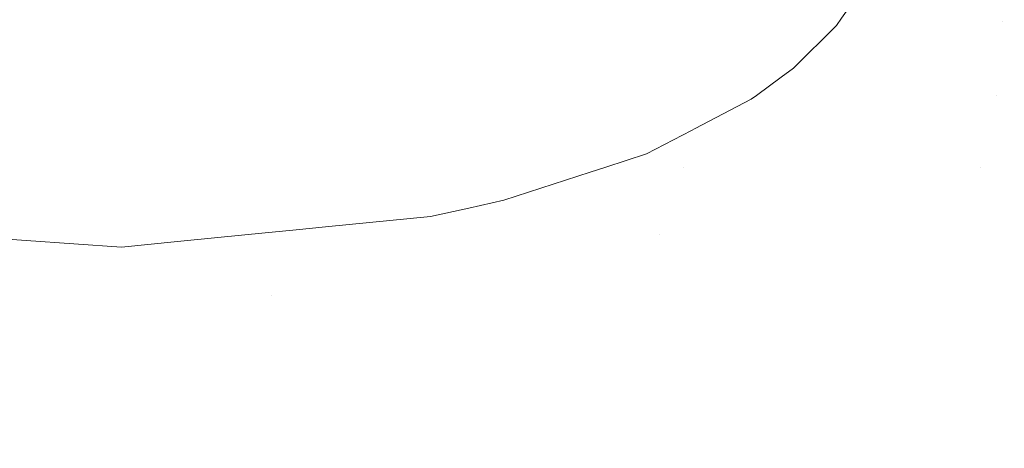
# Model space of a CAD drawing. Header units: millimetres. Extents: x 29 to 1537, y 403 to 427.
# Tile 18 of 179: x 72.48 to 81.71, y 403.32 to 407.33. Entities that reach past the tile are written whole.
import ezdxf

# ---------------------------------------------------------------- set-up
doc = ezdxf.new("R2010")
doc.units = ezdxf.units.MM
doc.header["$LTSCALE"] = 25.4
doc.layers.add('None', color=7, linetype='Continuous', lineweight=9)

msp = doc.modelspace()

# ---------------------------------------------------------------- linework, layer by layer
at = {"layer": 'None', "color": 7, "linetype": 'Continuous', "lineweight": 9}
for points, invisible_edges in [([(63.9551, 422.8653, 487.205), (159.1508, 407.2788, 463.9998), (64.5505, 423.4596, 487.0641)], 11), ([(159.1508, 407.2788, 463.9998), (159.178, 407.6275, 463.988), (64.5505, 423.4596, 487.0641)], 10), ([(63.9551, 407.7706, 432.795), (159.1508, 423.3572, 456.0002), (64.5505, 407.1764, 432.9359)], 11), ([(159.1508, 423.3572, 456.0002), (159.178, 423.0084, 456.012), (64.5505, 407.1764, 432.9359)], 10), ([(65.4223, 406.8342, 433.1926), (64.5505, 407.1764, 432.9359), (159.178, 423.0084, 456.012)], 10), ([(65.8056, 406.7009, 433.3615), (65.4223, 406.8342, 433.1926), (159.178, 423.0084, 456.012)], 10), ([(159.178, 423.0084, 456.012), (159.2013, 422.662, 456.0542), (65.8056, 406.7009, 433.3615)], 10), ([(159.1508, 407.2788, 463.9998), (63.9551, 422.8653, 487.205), (63.9537, 422.8545, 487.2032)], 9), ([(159.12, 406.9303, 463.9812), (63.9537, 422.8545, 487.2032), (63.9279, 422.6519, 487.1688)], 9), ([(63.9537, 422.8545, 487.2032), (159.12, 406.9303, 463.9812), (159.1508, 407.2788, 463.9998)], 9), ([(159.12, 406.9303, 463.9812), (63.9246, 422.6256, 487.1644), (63.9137, 422.5402, 487.1499)], 9), ([(63.9279, 422.6519, 487.1688), (63.9246, 422.6256, 487.1644), (159.12, 406.9303, 463.9812)], 10), ([(159.2013, 422.662, 456.0542), (159.2206, 422.3206, 456.1263), (65.8056, 406.7009, 433.3615)], 10), ([(63.9137, 422.5402, 487.1499), (63.8766, 422.2483, 487.1004), (159.12, 406.9303, 463.9812)], 10), ([(66.0183, 406.627, 433.4551), (65.8056, 406.7009, 433.3615), (159.2206, 422.3206, 456.1263)], 10), ([(66.9497, 406.3031, 433.8655), (66.0183, 406.627, 433.4551), (159.2206, 422.3206, 456.1263)], 10), ([(67.0694, 406.2615, 433.9182), (66.9497, 406.3031, 433.8655), (159.2206, 422.3206, 456.1263)], 10), ([(159.2206, 422.3206, 456.1263), (159.2358, 421.9868, 456.228), (67.0694, 406.2615, 433.9182)], 10), ([(159.12, 406.9303, 463.9812), (63.8766, 422.2483, 487.1004), (63.8641, 422.1737, 487.0753)], 9), ([(159.0486, 406.2449, 463.8534), (63.8641, 422.1737, 487.0753), (63.8362, 422.0067, 487.0192)], 9), ([(63.8641, 422.1737, 487.0753), (159.0486, 406.2449, 463.8534), (159.12, 406.9303, 463.9812)], 9), ([(63.8274, 421.9543, 487.0015), (63.7764, 421.649, 486.8989), (159.0486, 406.2449, 463.8534)], 10), ([(63.8362, 422.0067, 487.0192), (63.8274, 421.9543, 487.0015), (159.0486, 406.2449, 463.8534)], 10), ([(159.2358, 421.9868, 456.228), (159.2468, 421.6631, 456.3584), (67.0694, 406.2615, 433.9182)], 10), ([(67.9546, 405.9538, 434.3082), (67.0694, 406.2615, 433.9182), (159.2468, 421.6631, 456.3584)], 10), ([(159.2468, 421.6631, 456.3584), (67.9713, 405.95, 434.3179), (67.9546, 405.9538, 434.3082)], 9), ([(68.3563, 405.863, 434.541), (67.9713, 405.95, 434.3179), (159.2468, 421.6631, 456.3584)], 10), ([(159.2468, 421.6631, 456.3584), (159.2534, 421.352, 456.5165), (68.3563, 405.863, 434.541)], 10), ([(63.7618, 421.573, 486.8655), (63.7515, 421.526, 486.8396), (158.9659, 405.5921, 463.6085)], 10), ([(159.0486, 406.2449, 463.8534), (63.7764, 421.649, 486.8989), (63.7618, 421.573, 486.8655)], 9), ([(63.7618, 421.573, 486.8655), (158.9659, 405.5921, 463.6085), (159.0486, 406.2449, 463.8534)], 9), ([(158.9659, 405.5921, 463.6085), (63.7515, 421.526, 486.8396), (63.7234, 421.3975, 486.7689)], 9), ([(158.9659, 405.5921, 463.6085), (63.7234, 421.3975, 486.7689), (63.7074, 421.3242, 486.7285)], 9), ([(63.7074, 421.3242, 486.7285), (63.6951, 421.2679, 486.6975), (158.9659, 405.5921, 463.6085)], 10), ([(159.2534, 421.352, 456.5165), (159.2556, 421.0559, 456.7011), (68.3563, 405.863, 434.541)], 10), ([(63.6951, 421.2679, 486.6975), (63.6434, 421.0312, 486.5672), (158.9659, 405.5921, 463.6085)], 10), ([(158.9659, 405.5921, 463.6085), (63.6434, 421.0312, 486.5672), (63.6173, 420.9357, 486.4927)], 9), ([(69.7026, 405.5586, 435.3211), (68.3563, 405.863, 434.541), (159.2556, 421.0559, 456.7011)], 10), ([(159.2556, 421.0559, 456.7011), (159.2534, 420.777, 456.9108), (69.7026, 405.5586, 435.3211)], 10), ([(158.8744, 404.9917, 463.254), (63.6173, 420.9357, 486.4927), (63.5919, 420.8429, 486.4202)], 9), ([(63.6173, 420.9357, 486.4927), (158.8744, 404.9917, 463.254), (158.9659, 405.5921, 463.6085)], 9), ([(158.8744, 404.9917, 463.254), (63.5919, 420.8429, 486.4202), (63.5678, 420.7548, 486.3513)], 9), ([(63.5678, 420.7548, 486.3513), (63.5564, 420.7128, 486.3185), (158.8744, 404.9917, 463.254)], 10), ([(159.2534, 420.777, 456.9108), (159.2468, 420.5174, 457.144), (69.7026, 405.5586, 435.3211)], 10), ([(63.5564, 420.7128, 486.3185), (63.5088, 420.5389, 486.1828), (158.8744, 404.9917, 463.254)], 10), ([(63.491, 420.4817, 486.129), (63.4673, 420.415, 486.0539), (158.7768, 404.462, 462.8006)], 10), ([(158.8744, 404.9917, 463.254), (63.5088, 420.5389, 486.1828), (63.491, 420.4817, 486.129)], 9), ([(63.491, 420.4817, 486.129), (158.7768, 404.462, 462.8006), (158.8744, 404.9917, 463.254)], 9), ([(70.3106, 405.4211, 435.6734), (69.7026, 405.5586, 435.3211), (159.2468, 420.5174, 457.144)], 10), ([(71.0993, 405.3659, 436.2001), (70.3106, 405.4211, 435.6734), (159.2468, 420.5174, 457.144)], 10), ([(159.2468, 420.5174, 457.144), (159.2358, 420.2791, 457.3989), (71.0993, 405.3659, 436.2001)], 10), ([(158.7768, 404.462, 462.8006), (63.4673, 420.415, 486.0539), (63.4463, 420.3558, 485.9872)], 9), ([(63.4463, 420.3558, 485.9872), (63.4133, 420.2631, 485.8828), (158.7768, 404.462, 462.8006)], 10), ([(159.2358, 420.2791, 457.3989), (159.2206, 420.064, 457.6737), (71.0993, 405.3659, 436.2001)], 10), ([(63.4133, 420.2631, 485.8828), (63.3468, 420.0758, 485.672), (158.7768, 404.462, 462.8006)], 10), ([(78.7877, 420.0754, 475.4082), (79.0871, 420.2084, 475.3134), (158.1745, 407.0084, 456.012)], 10), ([(79.0871, 420.2084, 475.3134), (79.1301, 420.2349, 475.3023), (158.1745, 407.0084, 456.012)], 10), ([(158.2017, 407.3572, 456.0002), (158.1745, 407.0084, 456.012), (79.1301, 420.2349, 475.3023)], 10), ([(158.7768, 404.462, 462.8006), (63.3468, 420.0758, 485.672), (63.305, 419.9858, 485.5296)], 9), ([(71.7726, 405.3188, 436.6497), (71.1553, 405.362, 436.2374), (71.0993, 405.3659, 436.2001), (159.2206, 420.064, 457.6737)], 12), ([(72.5407, 405.2651, 437.1626), (71.7726, 405.3188, 436.6497), (159.2206, 420.064, 457.6737)], 10), ([(159.2206, 420.064, 457.6737), (159.2013, 419.8736, 457.9662), (72.5407, 405.2651, 437.1626)], 10), ([(158.1745, 407.0084, 456.012), (78.4384, 419.9202, 475.5188), (78.7877, 420.0754, 475.4082)], 9), ([(158.7768, 419.6763, 461.6549), (158.6762, 420.019, 462.2621), (79.6152, 406.7932, 442.9671)], 10), ([(79.7313, 406.8789, 443.0962), (79.6152, 406.7932, 442.9671), (158.6762, 420.019, 462.2621)], 10), ([(158.6762, 420.019, 462.2621), (80.133, 407.2792, 443.5985), (79.7313, 406.8789, 443.0962)], 9), ([(80.1804, 407.3462, 443.6682), (80.133, 407.2792, 443.5985), (158.6762, 420.019, 462.2621)], 10), ([(63.2899, 419.9533, 485.4781), (63.2485, 419.8638, 485.3366), (158.6762, 404.019, 462.2621)], 10), ([(158.6762, 404.019, 462.2621), (63.305, 419.9858, 485.5296), (63.2899, 419.9533, 485.4781)], 9), ([(63.305, 419.9858, 485.5296), (158.6762, 404.019, 462.2621), (158.7768, 404.462, 462.8006)], 9), ([(78.2334, 419.8641, 475.5918), (78.4384, 419.9202, 475.5188), (158.1745, 407.0084, 456.012)], 10), ([(63.2406, 419.8469, 485.3098), (63.1935, 419.7454, 485.1493), (158.6762, 404.019, 462.2621)], 10), ([(158.6762, 404.019, 462.2621), (63.2485, 419.8638, 485.3366), (63.2406, 419.8469, 485.3098)], 9), ([(159.2013, 419.8736, 457.9662), (159.178, 419.7095, 458.2741), (72.5407, 405.2651, 437.1626)], 10), ([(158.1512, 406.662, 456.0542), (77.8457, 419.7581, 475.73), (78.1817, 419.85, 475.6103)], 9), ([(158.1745, 407.0084, 456.012), (78.1817, 419.85, 475.6103), (78.2334, 419.8641, 475.5918)], 9), ([(78.1817, 419.85, 475.6103), (158.1745, 407.0084, 456.012), (158.1512, 406.662, 456.0542)], 9), ([(63.1935, 419.7454, 485.1493), (63.1735, 419.7093, 485.0783), (158.6762, 404.019, 462.2621)], 10), ([(77.3782, 419.6301, 475.8966), (77.8457, 419.7581, 475.73), (158.1318, 406.3206, 456.1263)], 10), ([(158.1512, 406.662, 456.0542), (158.1318, 406.3206, 456.1263), (77.8457, 419.7581, 475.73)], 10), ([(158.6762, 404.019, 462.2621), (63.1735, 419.7093, 485.0783), (63.1361, 419.6545, 484.9411)], 9), ([(63.1361, 419.6545, 484.9411), (158.5756, 403.6763, 461.6549), (158.6762, 404.019, 462.2621)], 9), ([(158.5756, 403.6763, 461.6549), (63.1361, 419.6545, 484.9411), (68.4193, 418.7498, 483.6285)], 11), ([(73.4366, 405.2024, 437.7609), (72.5407, 405.2651, 437.1626), (159.178, 419.7095, 458.2741)], 10), ([(73.9593, 405.254, 438.154), (73.4366, 405.2024, 437.7609), (159.178, 419.7095, 458.2741)], 10), ([(159.178, 419.7095, 458.2741), (159.1508, 419.5728, 458.5952), (73.9593, 405.254, 438.154)], 10), ([(158.1318, 406.3206, 456.1263), (77.1341, 419.5634, 475.9836), (77.3782, 419.6301, 475.8966)], 9), ([(158.8744, 419.4443, 460.9974), (158.7768, 419.6763, 461.6549), (78.8086, 406.3127, 442.1329)], 10), ([(79.3359, 406.5871, 442.6565), (78.8086, 406.3127, 442.1329), (158.7768, 419.6763, 461.6549)], 10), ([(79.3852, 406.6235, 442.7113), (79.3359, 406.5871, 442.6565), (158.7768, 419.6763, 461.6549)], 10), ([(79.6152, 406.7932, 442.9671), (79.3852, 406.6235, 442.7113), (158.7768, 419.6763, 461.6549)], 10), ([(159.1508, 419.5728, 458.5952), (159.12, 419.4646, 458.9269), (73.9593, 405.254, 438.154)], 10), ([(76.6916, 419.5051, 476.1434), (77.0615, 419.5435, 476.0095), (158.1318, 406.3206, 456.1263)], 10), ([(158.1318, 406.3206, 456.1263), (77.0615, 419.5435, 476.0095), (77.1341, 419.5634, 475.9836)], 9), ([(74.6219, 405.3194, 438.6522), (73.9593, 405.254, 438.154), (159.12, 419.4646, 458.9269)], 10), ([(75.0726, 405.3638, 438.9911), (74.6219, 405.3194, 438.6522), (159.12, 419.4646, 458.9269)], 10), ([(75.3458, 405.3908, 439.1965), (75.0726, 405.3638, 438.9911), (159.12, 419.4646, 458.9269)], 10), ([(159.12, 419.4646, 458.9269), (159.0486, 419.3368, 459.6123), (75.3458, 405.3908, 439.1965)], 10), ([(158.1166, 405.9868, 456.228), (75.9027, 419.4231, 476.429), (76.6916, 419.5051, 476.1434)], 9), ([(76.6916, 419.5051, 476.1434), (158.1318, 406.3206, 456.1263), (158.1166, 405.9868, 456.228)], 9), ([(158.1166, 405.9868, 456.228), (158.1057, 405.6631, 456.3584), (75.9027, 419.4231, 476.429)], 10), ([(77.3456, 418.9642, 476.1683), (75.9027, 419.4231, 476.429), (158.1057, 405.6631, 456.3584)], 11), ([(158.9659, 419.33, 460.3096), (158.8744, 419.4443, 460.9974), (77.8253, 405.9037, 441.2147)], 10), ([(77.9723, 405.9517, 441.3445), (77.8253, 405.9037, 441.2147), (158.8744, 419.4443, 460.9974)], 10), ([(158.8744, 419.4443, 460.9974), (78.3547, 406.0764, 441.6821), (77.9723, 405.9517, 441.3445)], 9), ([(78.7746, 406.295, 442.0991), (78.3547, 406.0764, 441.6821), (158.8744, 419.4443, 460.9974)], 10), ([(78.8086, 406.3127, 442.1329), (78.7746, 406.295, 442.0991), (158.8744, 419.4443, 460.9974)], 10), ([(76.3294, 405.4878, 439.9361), (75.3458, 405.3908, 439.1965), (159.0486, 419.3368, 459.6123)], 10), ([(76.6893, 405.5675, 440.2318), (76.3294, 405.4878, 439.9361), (159.0486, 419.3368, 459.6123)], 10), ([(159.0486, 419.3368, 459.6123), (158.9659, 419.33, 460.3096), (76.6893, 405.5675, 440.2318)], 10), ([(77.0186, 405.6404, 440.5024), (76.6893, 405.5675, 440.2318), (158.9659, 419.33, 460.3096)], 10), ([(77.8253, 405.9037, 441.2147), (77.0186, 405.6404, 440.5024), (158.9659, 419.33, 460.3096)], 10), ([(77.7093, 418.8287, 476.1204), (77.3456, 418.9642, 476.1683), (158.1057, 405.6631, 456.3584)], 10), ([(77.7677, 418.8069, 476.1127), (77.7093, 418.8287, 476.1204), (158.1057, 405.6631, 456.3584)], 10), ([(158.1057, 405.6631, 456.3584), (78.0043, 418.7188, 476.0815), (77.7677, 418.8069, 476.1127)], 9), ([(158.4781, 403.4443, 460.9974), (68.4193, 418.7498, 483.6285), (70.0598, 418.4578, 483.1887)], 9), ([(68.4193, 418.7498, 483.6285), (158.4781, 403.4443, 460.9974), (158.5756, 403.6763, 461.6549)], 9), ([(78.3202, 418.5562, 476.0699), (78.0043, 418.7188, 476.0815), (158.1057, 405.6631, 456.3584)], 10), ([(78.4721, 418.4622, 476.0762), (78.3202, 418.5562, 476.0699), (158.1057, 405.6631, 456.3584)], 10), ([(70.0598, 418.4578, 483.1887), (70.186, 418.4353, 483.1549), (158.4781, 403.4443, 460.9974)], 10), ([(158.4781, 403.4443, 460.9974), (70.186, 418.4353, 483.1549), (70.2692, 418.4205, 483.1326)], 9), ([(78.616, 418.3595, 476.0935), (78.5092, 418.4357, 476.0806), (78.4721, 418.4622, 476.0762), (158.1057, 405.6631, 456.3584)], 12), ([(70.2692, 418.4205, 483.1326), (70.733, 418.3379, 483.0082), (158.4781, 403.4443, 460.9974)], 10), ([(70.733, 418.3379, 483.0082), (71.3451, 418.2289, 482.8441), (158.4781, 403.4443, 460.9974)], 10), ([(78.6239, 418.3539, 476.0944), (78.616, 418.3595, 476.0935), (158.1057, 405.6631, 456.3584)], 10), ([(78.777, 418.224, 476.1311), (78.6239, 418.3539, 476.0944), (158.0969, 405.0559, 456.7011)], 10), ([(158.1057, 405.6631, 456.3584), (158.0991, 405.352, 456.5165), (78.6239, 418.3539, 476.0944)], 10), ([(158.0991, 405.352, 456.5165), (158.0969, 405.0559, 456.7011), (78.6239, 418.3539, 476.0944)], 10), ([(158.4781, 403.4443, 460.9974), (71.3451, 418.2289, 482.8441), (72.2481, 418.0207, 482.477)], 9), ([(78.8791, 418.1196, 476.1724), (78.777, 418.224, 476.1311), (158.0969, 405.0559, 456.7011)], 10), ([(78.9472, 418.0373, 476.2126), (78.8791, 418.1196, 476.1724), (158.0969, 405.0559, 456.7011)], 10), ([(158.4781, 403.4443, 460.9974), (72.2481, 418.0207, 482.477), (72.4946, 417.9638, 482.3767)], 9), ([(78.9545, 418.027, 476.2184), (78.9472, 418.0373, 476.2126), (158.0969, 405.0559, 456.7011)], 10), ([(158.0969, 405.0559, 456.7011), (78.9928, 417.9731, 476.2487), (78.9545, 418.027, 476.2184)], 9), ([(158.0969, 405.0559, 456.7011), (79.0498, 417.8759, 476.3118), (78.9948, 417.9698, 476.2508), (78.9928, 417.9731, 476.2487)], 9), ([(72.4946, 417.9638, 482.3767), (73.2025, 417.8005, 482.0889), (158.4781, 403.4443, 460.9974)], 10), ([(73.2025, 417.8005, 482.0889), (73.8043, 417.6493, 481.749), (158.4781, 403.4443, 460.9974)], 10), ([(79.092, 417.7788, 476.3858), (79.0498, 417.8759, 476.3118), (158.0969, 405.0559, 456.7011)], 10), ([(79.092, 417.7788, 476.3858), (158.0969, 405.0559, 456.7011), (158.0991, 404.777, 456.9108)], 9), ([(79.1057, 417.7363, 476.4219), (79.092, 417.7788, 476.3858), (158.0991, 404.777, 456.9108)], 10), ([(158.0991, 404.777, 456.9108), (158.1057, 404.5174, 457.144), (79.1057, 417.7363, 476.4219)], 10), ([(79.1269, 417.6285, 476.5246), (79.1057, 417.7363, 476.4219), (158.1057, 404.5174, 457.144)], 10), ([(73.8043, 417.6493, 481.749), (74.0919, 417.5771, 481.5867), (158.4781, 403.4443, 460.9974)], 10), ([(79.1294, 417.5522, 476.608), (79.1269, 417.6285, 476.5246), (158.1057, 404.5174, 457.144)], 10), ([(158.4781, 403.4443, 460.9974), (74.0919, 417.5771, 481.5867), (74.3982, 417.5001, 481.4137)], 9), ([(158.1057, 404.5174, 457.144), (79.1142, 417.4471, 476.7401), (79.1227, 417.5055, 476.6667), (79.1294, 417.5522, 476.608)], 9), ([(158.3866, 403.33, 460.3096), (74.3982, 417.5001, 481.4137), (74.7042, 417.4233, 481.2408)], 9), ([(74.3982, 417.5001, 481.4137), (158.3866, 403.33, 460.3096), (158.4781, 403.4443, 460.9974)], 9), ([(74.7042, 417.4233, 481.2408), (75.0845, 417.3277, 481.0261), (158.3866, 403.33, 460.3096)], 10), ([(79.0799, 417.3543, 476.8766), (79.1069, 417.4276, 476.7688), (79.1142, 417.4471, 476.7401), (158.1057, 404.5174, 457.144)], 12), ([(75.0845, 417.3277, 481.0261), (75.2256, 417.2923, 480.9464), (158.3866, 403.33, 460.3096)], 10), ([(158.1318, 404.064, 457.6737), (79.0472, 417.2971, 476.9723), (79.0799, 417.3543, 476.8766)], 9), ([(79.0799, 417.3543, 476.8766), (158.1057, 404.5174, 457.144), (158.1166, 404.2791, 457.3989)], 9), ([(79.0799, 417.3543, 476.8766), (158.1166, 404.2791, 457.3989), (158.1318, 404.064, 457.6737)], 9), ([(75.2256, 417.2923, 480.9464), (75.9053, 417.1446, 480.4362), (158.3866, 403.33, 460.3096)], 10), ([(158.1745, 403.7095, 458.2741), (78.9275, 417.1645, 477.2392), (79.0472, 417.2971, 476.9723)], 9), ([(79.0472, 417.2971, 476.9723), (158.1318, 404.064, 457.6737), (158.1512, 403.8736, 457.9662)], 9), ([(79.0472, 417.2971, 476.9723), (158.1512, 403.8736, 457.9662), (158.1745, 403.7095, 458.2741)], 9), ([(158.3866, 403.33, 460.3096), (75.9053, 417.1446, 480.4362), (76.5365, 417.0074, 479.9624)], 9), ([(78.7768, 417.0642, 477.5049), (78.9275, 417.1645, 477.2392), (158.1745, 403.7095, 458.2741)], 10), ([(158.1745, 403.7095, 458.2741), (78.667, 417.0133, 477.6758), (78.7768, 417.0642, 477.5049)], 9), ([(158.3038, 403.3368, 459.6123), (76.5365, 417.0074, 479.9624), (77.0212, 416.9464, 479.5145)], 9), ([(76.5365, 417.0074, 479.9624), (158.3038, 403.3368, 459.6123), (158.3866, 403.33, 460.3096)], 9), ([(78.3192, 416.9247, 478.1444), (78.6048, 416.9975, 477.7596), (78.667, 417.0133, 477.6758), (158.1745, 403.7095, 458.2741)], 12), ([(77.0212, 416.9464, 479.5145), (77.118, 416.9342, 479.425), (158.3038, 403.3368, 459.6123)], 10), ([(158.3038, 403.3368, 459.6123), (77.118, 416.9342, 479.425), (77.1944, 416.9246, 479.3544)], 9), ([(77.1944, 416.9246, 479.3544), (158.2324, 403.4646, 458.9269), (158.3038, 403.3368, 459.6123)], 9), ([(77.1944, 416.9246, 479.3544), (77.5098, 416.8849, 479.0629), (158.2324, 403.4646, 458.9269)], 10), ([(77.5098, 416.8849, 479.0629), (78.0091, 416.8995, 478.5065), (158.2324, 403.4646, 458.9269)], 10), ([(158.2324, 403.4646, 458.9269), (78.0091, 416.8995, 478.5065), (78.248, 416.9065, 478.2403)], 9), ([(158.1745, 403.7095, 458.2741), (78.248, 416.9065, 478.2403), (78.3192, 416.9247, 478.1444)], 9), ([(78.248, 416.9065, 478.2403), (158.1745, 403.7095, 458.2741), (158.2017, 403.5728, 458.5952)], 9), ([(78.248, 416.9065, 478.2403), (158.2017, 403.5728, 458.5952), (158.2324, 403.4646, 458.9269)], 9), ([(72.8073, 408.0126, 447.1052), (70.3346, 408.0126, 444.6326), (70.2956, 407.318, 444.6791), (72.7607, 407.318, 447.1442)], 15), ([(70.3346, 408.0126, 475.3674), (72.8073, 408.0126, 472.8948), (72.7607, 407.318, 472.8558), (70.2956, 407.318, 475.3209)], 15), ([(71.4398, 407.318, 484.2487), (75.4379, 407.318, 481.4492), (75.3988, 408.0126, 481.4027), (71.4094, 408.0126, 484.1961)], 15), ([(74.813, 408.0126, 449.9696), (72.8073, 408.0126, 447.1052), (72.7607, 407.318, 447.1442), (74.7603, 407.318, 450)], 15), ([(72.8073, 408.0126, 472.8948), (74.813, 408.0126, 470.0304), (74.7603, 407.318, 470), (72.7607, 407.318, 472.8558)], 15), ([(76.2908, 408.0126, 453.1388), (74.813, 408.0126, 449.9696), (74.7603, 407.318, 450), (76.2337, 407.318, 453.1596)], 15), ([(74.813, 408.0126, 470.0304), (76.2908, 408.0126, 466.8612), (76.2337, 407.318, 466.8404), (74.7603, 407.318, 470)], 15), ([(75.4379, 407.318, 481.4492), (78.8891, 407.318, 477.9981), (78.8425, 408.0126, 477.959), (75.3988, 408.0126, 481.4027)], 15), ([(77.1958, 408.0126, 456.5165), (76.2908, 408.0126, 453.1388), (76.2337, 407.318, 453.1596), (77.136, 407.318, 456.527)], 15), ([(76.2908, 408.0126, 466.8612), (77.1958, 408.0126, 463.4835), (77.136, 407.318, 463.473), (76.2337, 407.318, 466.8404)], 15), ([(77.5006, 408.0126, 460), (77.1958, 408.0126, 456.5165), (77.136, 407.318, 456.527), (77.4398, 407.318, 460)], 15), ([(77.1958, 408.0126, 463.4835), (77.5006, 408.0126, 460), (77.4398, 407.318, 460), (77.136, 407.318, 463.473)], 15), ([(78.8891, 407.318, 477.9981), (81.6885, 407.318, 474), (81.6359, 408.0126, 473.9696), (78.8425, 408.0126, 477.959)], 15), ([(81.6885, 407.318, 446), (80.5118, 407.9468, 444.2266), (80.531, 408.0122, 444.2753)], 9), ([(80.531, 408.0122, 444.2753), (81.6359, 408.0126, 446.0304), (81.6885, 407.318, 446)], 11), ([(83.7512, 407.318, 450.4234), (81.6885, 407.318, 446), (81.6359, 408.0126, 446.0304), (83.6941, 408.0126, 450.4442)], 15), ([(81.6885, 407.318, 474), (83.7512, 407.318, 469.5766), (83.6941, 408.0126, 469.5558), (81.6359, 408.0126, 473.9696)], 15), ([(81.6885, 407.318, 446), (80.4926, 407.8815, 444.1779), (80.5118, 407.9468, 444.2266)], 9), ([(80.3465, 407.5809, 443.9127), (80.4926, 407.8815, 444.1779), (81.6885, 407.318, 446)], 10), ([(80.1804, 407.3462, 443.6682), (80.3465, 407.5809, 443.9127), (81.6885, 407.318, 446)], 10), ([(72.7607, 407.318, 447.1442), (70.2956, 407.318, 444.6791), (70.3346, 406.6234, 444.6326), (72.8073, 406.6234, 447.1052)], 15), ([(70.2956, 407.318, 475.3209), (72.7607, 407.318, 472.8558), (72.8073, 406.6234, 472.8948), (70.3346, 406.6234, 475.3674)], 15), ([(71.4094, 406.6234, 484.1961), (75.3988, 406.6234, 481.4027), (75.4379, 407.318, 481.4492), (71.4398, 407.318, 484.2487)], 15), ([(74.7603, 407.318, 450), (72.7607, 407.318, 447.1442), (72.8073, 406.6234, 447.1052), (74.813, 406.6234, 449.9696)], 15), ([(72.7607, 407.318, 472.8558), (74.7603, 407.318, 470), (74.813, 406.6234, 470.0304), (72.8073, 406.6234, 472.8948)], 15), ([(76.2337, 407.318, 453.1596), (74.7603, 407.318, 450), (74.813, 406.6234, 449.9696), (76.2908, 406.6234, 453.1388)], 15), ([(74.7603, 407.318, 470), (76.2337, 407.318, 466.8404), (76.2908, 406.6234, 466.8612), (74.813, 406.6234, 470.0304)], 15), ([(75.3988, 406.6234, 481.4027), (78.8425, 406.6234, 477.959), (78.8891, 407.318, 477.9981), (75.4379, 407.318, 481.4492)], 15), ([(77.136, 407.318, 456.527), (76.2337, 407.318, 453.1596), (76.2908, 406.6234, 453.1388), (77.1958, 406.6234, 456.5165)], 15), ([(76.2337, 407.318, 466.8404), (77.136, 407.318, 463.473), (77.1958, 406.6234, 463.4835), (76.2908, 406.6234, 466.8612)], 15), ([(77.4398, 407.318, 460), (77.136, 407.318, 456.527), (77.1958, 406.6234, 456.5165), (77.5006, 406.6234, 460)], 15), ([(77.136, 407.318, 463.473), (77.4398, 407.318, 460), (77.5006, 406.6234, 460), (77.1958, 406.6234, 463.4835)], 15), ([(78.8425, 406.6234, 477.959), (81.6359, 406.6234, 473.9696), (81.6885, 407.318, 474), (78.8891, 407.318, 477.9981)], 15), ([(81.6359, 406.6234, 446.0304), (79.7313, 406.8789, 443.0962), (80.133, 407.2792, 443.5985)], 9), ([(81.6885, 407.318, 446), (80.133, 407.2792, 443.5985), (80.1804, 407.3462, 443.6682)], 9), ([(80.133, 407.2792, 443.5985), (81.6885, 407.318, 446), (81.6359, 406.6234, 446.0304)], 11), ([(83.6941, 406.6234, 450.4442), (81.6359, 406.6234, 446.0304), (81.6885, 407.318, 446), (83.7512, 407.318, 450.4234)], 15), ([(81.6359, 406.6234, 473.9696), (83.6941, 406.6234, 469.5558), (83.7512, 407.318, 469.5766), (81.6885, 407.318, 474)], 15), ([(81.6359, 406.6234, 446.0304), (79.3852, 406.6235, 442.7113), (79.6152, 406.7932, 442.9671), (79.7313, 406.8789, 443.0962)], 9), ([(72.8073, 406.6234, 447.1052), (70.3346, 406.6234, 444.6326), (70.4506, 405.9499, 444.4943), (72.9455, 405.9499, 446.9892)], 15), ([(70.3346, 406.6234, 475.3674), (72.8073, 406.6234, 472.8948), (72.9455, 405.9499, 473.0108), (70.4506, 405.9499, 475.5057)], 15), ([(71.3192, 405.9499, 484.0398), (75.2828, 405.9499, 481.2645), (75.3988, 406.6234, 481.4027), (71.4094, 406.6234, 484.1961)], 15), ([(74.813, 406.6234, 449.9696), (72.8073, 406.6234, 447.1052), (72.9455, 405.9499, 446.9892), (74.9692, 405.9499, 449.8794)], 15), ([(72.8073, 406.6234, 472.8948), (74.813, 406.6234, 470.0304), (74.9692, 405.9499, 470.1206), (72.9455, 405.9499, 473.0108)], 15), ([(76.2908, 406.6234, 453.1388), (74.813, 406.6234, 449.9696), (74.9692, 405.9499, 449.8794), (76.4604, 405.9499, 453.0771)], 15), ([(74.813, 406.6234, 470.0304), (76.2908, 406.6234, 466.8612), (76.4604, 405.9499, 466.9229), (74.9692, 405.9499, 470.1206)], 15), ([(75.2828, 405.9499, 481.2645), (78.7043, 405.9499, 477.843), (78.8425, 406.6234, 477.959), (75.3988, 406.6234, 481.4027)], 15), ([(77.1958, 406.6234, 456.5165), (76.2908, 406.6234, 453.1388), (76.4604, 405.9499, 453.0771), (77.3735, 405.9499, 456.4851)], 15), ([(76.2908, 406.6234, 466.8612), (77.1958, 406.6234, 463.4835), (77.3735, 405.9499, 463.5149), (76.4604, 405.9499, 466.9229)], 15), ([(77.5006, 406.6234, 460), (77.1958, 406.6234, 456.5165), (77.3735, 405.9499, 456.4851), (77.6811, 405.9499, 460)], 15), ([(77.1958, 406.6234, 463.4835), (77.5006, 406.6234, 460), (77.6811, 405.9499, 460), (77.3735, 405.9499, 463.5149)], 15), ([(78.7043, 405.9499, 477.843), (81.4796, 405.9499, 473.8794), (81.6359, 406.6234, 473.9696), (78.8425, 406.6234, 477.959)], 15), ([(81.4796, 405.9499, 446.1206), (79.3359, 406.5871, 442.6565), (79.3852, 406.6235, 442.7113)], 9), ([(79.3852, 406.6235, 442.7113), (81.6359, 406.6234, 446.0304), (81.4796, 405.9499, 446.1206)], 11), ([(83.5245, 405.9499, 450.5059), (81.4796, 405.9499, 446.1206), (81.6359, 406.6234, 446.0304), (83.6941, 406.6234, 450.4442)], 15), ([(81.4796, 405.9499, 473.8794), (83.5245, 405.9499, 469.4941), (83.6941, 406.6234, 469.5558), (81.6359, 406.6234, 473.9696)], 15), ([(78.7043, 405.9499, 442.157), (78.8086, 406.3127, 442.1329), (79.3359, 406.5871, 442.6565)], 9), ([(79.3359, 406.5871, 442.6565), (81.4796, 405.9499, 446.1206), (78.7043, 405.9499, 442.157)], 11), ([(78.3547, 406.0764, 441.6821), (78.7746, 406.295, 442.0991), (78.7043, 405.9499, 442.157)], 10), ([(78.7043, 405.9499, 442.157), (78.7746, 406.295, 442.0991), (78.8086, 406.3127, 442.1329)], 9), ([(78.7043, 405.9499, 442.157), (77.9723, 405.9517, 441.3445), (78.3547, 406.0764, 441.6821)], 9), ([(72.9455, 405.9499, 446.9892), (70.4506, 405.9499, 444.4943), (70.6401, 405.318, 444.2686), (73.1712, 405.318, 446.7998)], 15), ([(70.4506, 405.9499, 475.5057), (72.9455, 405.9499, 473.0108), (73.1712, 405.318, 473.2002), (70.6401, 405.318, 475.7314)], 15), ([(71.1719, 405.318, 483.7846), (75.0934, 405.318, 481.0387), (75.2828, 405.9499, 481.2645), (71.3192, 405.9499, 484.0398)], 15), ([(74.9692, 405.9499, 449.8794), (72.9455, 405.9499, 446.9892), (73.1712, 405.318, 446.7998), (75.2244, 405.318, 449.7321)], 15), ([(72.9455, 405.9499, 473.0108), (74.9692, 405.9499, 470.1206), (75.2244, 405.318, 470.2679), (73.1712, 405.318, 473.2002)], 15), ([(76.4604, 405.9499, 453.0771), (74.9692, 405.9499, 449.8794), (75.2244, 405.318, 449.7321), (76.7373, 405.318, 452.9763)], 15), ([(74.9692, 405.9499, 470.1206), (76.4604, 405.9499, 466.9229), (76.7373, 405.318, 467.0237), (75.2244, 405.318, 470.2679)], 15), ([(75.0934, 405.318, 481.0387), (78.4786, 405.318, 477.6536), (78.7043, 405.9499, 477.843), (75.2828, 405.9499, 481.2645)], 15), ([(77.3735, 405.9499, 456.4851), (76.4604, 405.9499, 453.0771), (76.7373, 405.318, 452.9763), (77.6637, 405.318, 456.434)], 15), ([(76.4604, 405.9499, 466.9229), (77.3735, 405.9499, 463.5149), (77.6637, 405.318, 463.566), (76.7373, 405.318, 467.0237)], 15), ([(78.7043, 405.9499, 442.157), (77.0186, 405.6404, 440.5024), (77.8253, 405.9037, 441.2147)], 9), ([(77.0186, 405.6404, 440.5024), (78.7043, 405.9499, 442.157), (78.4786, 405.318, 442.3464)], 11), ([(77.6811, 405.9499, 460), (77.3735, 405.9499, 456.4851), (77.6637, 405.318, 456.434), (77.9757, 405.318, 460)], 15), ([(77.3735, 405.9499, 463.5149), (77.6811, 405.9499, 460), (77.9757, 405.318, 460), (77.6637, 405.318, 463.566)], 15), ([(77.8253, 405.9037, 441.2147), (77.9723, 405.9517, 441.3445), (78.7043, 405.9499, 442.157)], 10), ([(81.2244, 405.318, 446.2679), (78.4786, 405.318, 442.3464), (78.7043, 405.9499, 442.157), (81.4796, 405.9499, 446.1206)], 15), ([(78.4786, 405.318, 477.6536), (81.2244, 405.318, 473.7321), (81.4796, 405.9499, 473.8794), (78.7043, 405.9499, 477.843)], 15), ([(83.2476, 405.318, 450.6067), (81.2244, 405.318, 446.2679), (81.4796, 405.9499, 446.1206), (83.5245, 405.9499, 450.5059)], 15), ([(81.2244, 405.318, 473.7321), (83.2476, 405.318, 469.3933), (83.5245, 405.9499, 469.4941), (81.4796, 405.9499, 473.8794)], 15), ([(76.3294, 405.4878, 439.9361), (76.6893, 405.5675, 440.2318), (77.0186, 405.6404, 440.5024), (78.4786, 405.318, 442.3464)], 12), ([(78.4786, 405.318, 442.3464), (75.0518, 405.3164, 439.0153), (76.3294, 405.4878, 439.9361)], 11), ([(75.0518, 405.3164, 439.0153), (75.0726, 405.3638, 438.9911), (75.3458, 405.3908, 439.1965), (76.3294, 405.4878, 439.9361)], 9), ([(75.0726, 405.3638, 438.9911), (75.0518, 405.3164, 439.0153), (74.6219, 405.3194, 438.6522)], 3), ([(73.1712, 405.318, 446.7998), (70.6401, 405.318, 444.2686), (70.8971, 404.7468, 443.9622), (73.4776, 404.7468, 446.5427)], 15), ([(70.6401, 405.318, 475.7314), (73.1712, 405.318, 473.2002), (73.4776, 404.7468, 473.4573), (70.8971, 404.7468, 476.0378)], 15), ([(71.7726, 405.3188, 436.6497), (72.5407, 405.2651, 437.1626), (70.9719, 404.7468, 436.5617)], 10), ([(70.9719, 404.7468, 483.4383), (74.8363, 404.7468, 480.7324), (75.0934, 405.318, 481.0387), (71.1719, 405.318, 483.7846)], 15), ([(70.9719, 404.7468, 436.5617), (72.5407, 405.2651, 437.1626), (73.4366, 405.2024, 437.7609)], 9), ([(75.2244, 405.318, 449.7321), (73.1712, 405.318, 446.7998), (73.4776, 404.7468, 446.5427), (75.5708, 404.7468, 449.5321)], 15), ([(73.1712, 405.318, 473.2002), (75.2244, 405.318, 470.2679), (75.5708, 404.7468, 470.4679), (73.4776, 404.7468, 473.4573)], 15), ([(74.8363, 404.7468, 439.2676), (73.4366, 405.2024, 437.7609), (73.9593, 405.254, 438.154)], 9), ([(74.8363, 404.7468, 439.2676), (73.9593, 405.254, 438.154), (74.6219, 405.3194, 438.6522)], 9), ([(74.6219, 405.3194, 438.6522), (75.0518, 405.3164, 439.0153), (74.8363, 404.7468, 439.2676)], 11), ([(74.8363, 404.7468, 439.2676), (75.0518, 405.3164, 439.0153), (78.4786, 405.318, 442.3464)], 11), ([(78.4786, 405.318, 442.3464), (78.1722, 404.7468, 442.6035), (74.8363, 404.7468, 439.2676)], 11), ([(74.8363, 404.7468, 480.7324), (78.1722, 404.7468, 477.3965), (78.4786, 405.318, 477.6536), (75.0934, 405.318, 481.0387)], 15), ([(76.7373, 405.318, 452.9763), (75.2244, 405.318, 449.7321), (75.5708, 404.7468, 449.5321), (77.1131, 404.7468, 452.8395)], 15), ([(75.2244, 405.318, 470.2679), (76.7373, 405.318, 467.0237), (77.1131, 404.7468, 467.1605), (75.5708, 404.7468, 470.4679)], 15), ([(77.6637, 405.318, 456.434), (76.7373, 405.318, 452.9763), (77.1131, 404.7468, 452.8395), (78.0576, 404.7468, 456.3645)], 15), ([(76.7373, 405.318, 467.0237), (77.6637, 405.318, 463.566), (78.0576, 404.7468, 463.6355), (77.1131, 404.7468, 467.1605)], 15), ([(77.9757, 405.318, 460), (77.6637, 405.318, 456.434), (78.0576, 404.7468, 456.3645), (78.3757, 404.7468, 460)], 15), ([(77.6637, 405.318, 463.566), (77.9757, 405.318, 460), (78.3757, 404.7468, 460), (78.0576, 404.7468, 463.6355)], 15), ([(80.8781, 404.7468, 446.4679), (78.1722, 404.7468, 442.6035), (78.4786, 405.318, 442.3464), (81.2244, 405.318, 446.2679)], 15), ([(78.1722, 404.7468, 477.3965), (80.8781, 404.7468, 473.5321), (81.2244, 405.318, 473.7321), (78.4786, 405.318, 477.6536)], 15), ([(82.8718, 404.7468, 450.7435), (80.8781, 404.7468, 446.4679), (81.2244, 405.318, 446.2679), (83.2476, 405.318, 450.6067)], 15), ([(80.8781, 404.7468, 473.5321), (82.8718, 404.7468, 469.2565), (83.2476, 405.318, 469.3933), (81.2244, 405.318, 473.7321)], 15), ([(73.4366, 405.2024, 437.7609), (74.8363, 404.7468, 439.2676), (70.9719, 404.7468, 436.5617)], 11), ([(74.5194, 404.2538, 439.6453), (70.7254, 404.2538, 436.9887), (70.9719, 404.7468, 436.5617), (74.8363, 404.7468, 439.2676)], 15), ([(70.7254, 404.2538, 483.0113), (74.5194, 404.2538, 480.3547), (74.8363, 404.7468, 480.7324), (70.9719, 404.7468, 483.4383)], 15), ([(73.4776, 404.7468, 446.5427), (70.8971, 404.7468, 443.9622), (71.214, 404.2538, 443.5845), (73.8553, 404.2538, 446.2258)], 15), ([(70.8971, 404.7468, 476.0378), (73.4776, 404.7468, 473.4573), (73.8553, 404.2538, 473.7742), (71.214, 404.2538, 476.4155)], 15), ([(75.5708, 404.7468, 449.5321), (73.4776, 404.7468, 446.5427), (73.8553, 404.2538, 446.2258), (75.9978, 404.2538, 449.2856)], 15), ([(73.4776, 404.7468, 473.4573), (75.5708, 404.7468, 470.4679), (75.9978, 404.2538, 470.7144), (73.8553, 404.2538, 473.7742)], 15), ([(77.7945, 404.2538, 442.9204), (74.5194, 404.2538, 439.6453), (74.8363, 404.7468, 439.2676), (78.1722, 404.7468, 442.6035)], 15), ([(74.5194, 404.2538, 480.3547), (77.7945, 404.2538, 477.0796), (78.1722, 404.7468, 477.3965), (74.8363, 404.7468, 480.7324)], 15), ([(77.1131, 404.7468, 452.8395), (75.5708, 404.7468, 449.5321), (75.9978, 404.2538, 449.2856), (77.5764, 404.2538, 452.6709)], 15), ([(75.5708, 404.7468, 470.4679), (77.1131, 404.7468, 467.1605), (77.5764, 404.2538, 467.3291), (75.9978, 404.2538, 470.7144)], 15), ([(78.0576, 404.7468, 456.3645), (77.1131, 404.7468, 452.8395), (77.5764, 404.2538, 452.6709), (78.5431, 404.2538, 456.2789)], 15), ([(77.1131, 404.7468, 467.1605), (78.0576, 404.7468, 463.6355), (78.5431, 404.2538, 463.7211), (77.5764, 404.2538, 467.3291)], 15), ([(80.4511, 404.2538, 446.7144), (77.7945, 404.2538, 442.9204), (78.1722, 404.7468, 442.6035), (80.8781, 404.7468, 446.4679)], 15), ([(77.7945, 404.2538, 477.0796), (80.4511, 404.2538, 473.2856), (80.8781, 404.7468, 473.5321), (78.1722, 404.7468, 477.3965)], 15), ([(78.3757, 404.7468, 460), (78.0576, 404.7468, 456.3645), (78.5431, 404.2538, 456.2789), (78.8687, 404.2538, 460)], 15), ([(78.0576, 404.7468, 463.6355), (78.3757, 404.7468, 460), (78.8687, 404.2538, 460), (78.5431, 404.2538, 463.7211)], 15), ([(82.4085, 404.2538, 450.9121), (80.4511, 404.2538, 446.7144), (80.8781, 404.7468, 446.4679), (82.8718, 404.7468, 450.7435)], 15), ([(80.4511, 404.2538, 473.2856), (82.4085, 404.2538, 469.0879), (82.8718, 404.7468, 469.2565), (80.8781, 404.7468, 473.5321)], 15), ([(74.1523, 403.8539, 440.0828), (70.4398, 403.8539, 437.4833), (70.7254, 404.2538, 436.9887), (74.5194, 404.2538, 439.6453)], 15), ([(70.4398, 403.8539, 482.5167), (74.1523, 403.8539, 479.9172), (74.5194, 404.2538, 480.3547), (70.7254, 404.2538, 483.0113)], 15), ([(73.8553, 404.2538, 446.2258), (71.214, 404.2538, 443.5845), (71.5812, 403.8539, 443.147), (74.2928, 403.8539, 445.8587)], 15), ([(71.214, 404.2538, 476.4155), (73.8553, 404.2538, 473.7742), (74.2928, 403.8539, 474.1413), (71.5812, 403.8539, 476.853)], 15), ([(75.9978, 404.2538, 449.2856), (73.8553, 404.2538, 446.2258), (74.2928, 403.8539, 445.8587), (76.4924, 403.8539, 449)], 15), ([(73.8553, 404.2538, 473.7742), (75.9978, 404.2538, 470.7144), (76.4924, 403.8539, 471), (74.2928, 403.8539, 474.1413)], 15), ([(77.357, 403.8539, 443.2875), (74.1523, 403.8539, 440.0828), (74.5194, 404.2538, 439.6453), (77.7945, 404.2538, 442.9204)], 15), ([(74.1523, 403.8539, 479.9172), (77.357, 403.8539, 476.7125), (77.7945, 404.2538, 477.0796), (74.5194, 404.2538, 480.3547)], 15), ([(77.5764, 404.2538, 452.6709), (75.9978, 404.2538, 449.2856), (76.4924, 403.8539, 449), (78.1131, 403.8539, 452.4756)], 15), ([(75.9978, 404.2538, 470.7144), (77.5764, 404.2538, 467.3291), (78.1131, 403.8539, 467.5244), (76.4924, 403.8539, 471)], 15), ([(79.9565, 403.8539, 447), (77.357, 403.8539, 443.2875), (77.7945, 404.2538, 442.9204), (80.4511, 404.2538, 446.7144)], 15), ([(77.357, 403.8539, 476.7125), (79.9565, 403.8539, 473), (80.4511, 404.2538, 473.2856), (77.7945, 404.2538, 477.0796)], 15), ([(78.5431, 404.2538, 456.2789), (77.5764, 404.2538, 452.6709), (78.1131, 403.8539, 452.4756), (79.1056, 403.8539, 456.1797)], 15), ([(77.5764, 404.2538, 467.3291), (78.5431, 404.2538, 463.7211), (79.1056, 403.8539, 463.8203), (78.1131, 403.8539, 467.5244)], 15), ([(78.8687, 404.2538, 460), (78.5431, 404.2538, 456.2789), (79.1056, 403.8539, 456.1797), (79.4398, 403.8539, 460)], 15), ([(78.5431, 404.2538, 463.7211), (78.8687, 404.2538, 460), (79.4398, 403.8539, 460), (79.1056, 403.8539, 463.8203)], 15), ([(81.8718, 403.8539, 451.1075), (79.9565, 403.8539, 447), (80.4511, 404.2538, 446.7144), (82.4085, 404.2538, 450.9121)], 15), ([(79.9565, 403.8539, 473), (81.8718, 403.8539, 468.8925), (82.4085, 404.2538, 469.0879), (80.4511, 404.2538, 473.2856)], 15), ([(73.7461, 403.5592, 440.5669), (70.1239, 403.5592, 438.0306), (70.4398, 403.8539, 437.4833), (74.1523, 403.8539, 440.0828)], 15), ([(70.1239, 403.5592, 481.9694), (73.7461, 403.5592, 479.4331), (74.1523, 403.8539, 479.9172), (70.4398, 403.8539, 482.5167)], 15), ([(74.2928, 403.8539, 445.8587), (71.5812, 403.8539, 443.147), (71.9873, 403.5592, 442.6629), (74.7769, 403.5592, 445.4525)], 15), ([(71.5812, 403.8539, 476.853), (74.2928, 403.8539, 474.1413), (74.7769, 403.5592, 474.5475), (71.9873, 403.5592, 477.3371)], 15), ([(76.8729, 403.5592, 443.6937), (73.7461, 403.5592, 440.5669), (74.1523, 403.8539, 440.0828), (77.357, 403.8539, 443.2875)], 15), ([(73.7461, 403.5592, 479.4331), (76.8729, 403.5592, 476.3063), (77.357, 403.8539, 476.7125), (74.1523, 403.8539, 479.9172)], 15), ([(76.4924, 403.8539, 449), (74.2928, 403.8539, 445.8587), (74.7769, 403.5592, 445.4525), (77.0396, 403.5592, 448.684)], 15), ([(74.2928, 403.8539, 474.1413), (76.4924, 403.8539, 471), (77.0396, 403.5592, 471.316), (74.7769, 403.5592, 474.5475)], 15), ([(78.1131, 403.8539, 452.4756), (76.4924, 403.8539, 449), (77.0396, 403.5592, 448.684), (78.7069, 403.5592, 452.2594)], 15), ([(76.4924, 403.8539, 471), (78.1131, 403.8539, 467.5244), (78.7069, 403.5592, 467.7406), (77.0396, 403.5592, 471.316)], 15), ([(79.4092, 403.5592, 447.316), (76.8729, 403.5592, 443.6937), (77.357, 403.8539, 443.2875), (79.9565, 403.8539, 447)], 15), ([(76.8729, 403.5592, 476.3063), (79.4092, 403.5592, 472.684), (79.9565, 403.8539, 473), (77.357, 403.8539, 476.7125)], 15), ([(79.1056, 403.8539, 456.1797), (78.1131, 403.8539, 452.4756), (78.7069, 403.5592, 452.2594), (79.7279, 403.5592, 456.07)], 15), ([(78.1131, 403.8539, 467.5244), (79.1056, 403.8539, 463.8203), (79.7279, 403.5592, 463.93), (78.7069, 403.5592, 467.7406)], 15), ([(79.4398, 403.8539, 460), (79.1056, 403.8539, 456.1797), (79.7279, 403.5592, 456.07), (80.0717, 403.5592, 460)], 15), ([(79.1056, 403.8539, 463.8203), (79.4398, 403.8539, 460), (80.0717, 403.5592, 460), (79.7279, 403.5592, 463.93)], 15), ([(81.278, 403.5592, 451.3236), (79.4092, 403.5592, 447.316), (79.9565, 403.8539, 447), (81.8718, 403.8539, 451.1075)], 15), ([(79.4092, 403.5592, 472.684), (81.278, 403.5592, 468.6764), (81.8718, 403.8539, 468.8925), (79.9565, 403.8539, 473)], 15), ([(82.4225, 403.5592, 455.5949), (81.278, 403.5592, 451.3236), (81.8718, 403.8539, 451.1075), (83.0448, 403.8539, 455.4851)], 15), ([(81.278, 403.5592, 468.6764), (82.4225, 403.5592, 464.4051), (83.0448, 403.8539, 464.5149), (81.8718, 403.8539, 468.8925)], 15), ([(73.3132, 403.3787, 441.0828), (69.7871, 403.3787, 438.6139), (70.1239, 403.5592, 438.0306), (73.7461, 403.5592, 440.5669)], 15), ([(69.7871, 403.3787, 481.3861), (73.3132, 403.3787, 478.9172), (73.7461, 403.5592, 479.4331), (70.1239, 403.5592, 481.9694)], 15), ([(74.7769, 403.5592, 445.4525), (71.9873, 403.5592, 442.6629), (72.4203, 403.3787, 442.147), (75.2928, 403.3787, 445.0196)], 15), ([(71.9873, 403.5592, 477.3371), (74.7769, 403.5592, 474.5475), (75.2928, 403.3787, 474.9804), (72.4203, 403.3787, 477.853)], 15), ([(76.357, 403.3787, 444.1266), (73.3132, 403.3787, 441.0828), (73.7461, 403.5592, 440.5669), (76.8729, 403.5592, 443.6937)], 15), ([(73.3132, 403.3787, 478.9172), (76.357, 403.3787, 475.8734), (76.8729, 403.5592, 476.3063), (73.7461, 403.5592, 479.4331)], 15), ([(77.0396, 403.5592, 448.684), (74.7769, 403.5592, 445.4525), (75.2928, 403.3787, 445.0196), (77.6229, 403.3787, 448.3473)], 15), ([(74.7769, 403.5592, 474.5475), (77.0396, 403.5592, 471.316), (77.6229, 403.3787, 471.6527), (75.2928, 403.3787, 474.9804)], 15), ([(78.826, 403.3787, 447.6527), (76.357, 403.3787, 444.1266), (76.8729, 403.5592, 443.6937), (79.4092, 403.5592, 447.316)], 15), ([(76.357, 403.3787, 475.8734), (78.826, 403.3787, 472.3473), (79.4092, 403.5592, 472.684), (76.8729, 403.5592, 476.3063)], 15), ([(78.7069, 403.5592, 452.2594), (77.0396, 403.5592, 448.684), (77.6229, 403.3787, 448.3473), (79.3397, 403.3787, 452.0291)], 15), ([(77.0396, 403.5592, 471.316), (78.7069, 403.5592, 467.7406), (79.3397, 403.3787, 467.9709), (77.6229, 403.3787, 471.6527)], 15), ([(79.7279, 403.5592, 456.07), (78.7069, 403.5592, 452.2594), (79.3397, 403.3787, 452.0291), (80.3912, 403.3787, 455.9531)], 15), ([(78.7069, 403.5592, 467.7406), (79.7279, 403.5592, 463.93), (80.3912, 403.3787, 464.0469), (79.3397, 403.3787, 467.9709)], 15), ([(80.6452, 403.3787, 451.554), (78.826, 403.3787, 447.6527), (79.4092, 403.5592, 447.316), (81.278, 403.5592, 451.3236)], 15), ([(78.826, 403.3787, 472.3473), (80.6452, 403.3787, 468.446), (81.278, 403.5592, 468.6764), (79.4092, 403.5592, 472.684)], 15), ([(80.0717, 403.5592, 460), (79.7279, 403.5592, 456.07), (80.3912, 403.3787, 455.9531), (80.7452, 403.3787, 460)], 15), ([(79.7279, 403.5592, 463.93), (80.0717, 403.5592, 460), (80.7452, 403.3787, 460), (80.3912, 403.3787, 464.0469)], 15), ([(81.7593, 403.3787, 455.7118), (80.6452, 403.3787, 451.554), (81.278, 403.5592, 451.3236), (82.4225, 403.5592, 455.5949)], 15), ([(80.6452, 403.3787, 468.446), (81.7593, 403.3787, 464.2882), (82.4225, 403.5592, 464.4051), (81.278, 403.5592, 468.6764)], 15), ([(72.4203, 403.3787, 442.147), (69.0925, 403.3787, 439.8169), (69.4398, 403.318, 439.2154), (72.8667, 403.318, 441.6149)], 15), ([(69.0925, 403.3787, 480.1831), (72.4203, 403.3787, 477.853), (72.8667, 403.318, 478.3851), (69.4398, 403.318, 480.7846)], 15), ([(72.8667, 403.318, 441.6149), (69.4398, 403.318, 439.2154), (69.7871, 403.3787, 438.6139), (73.3132, 403.3787, 441.0828)], 15), ([(69.4398, 403.318, 480.7846), (72.8667, 403.318, 478.3851), (73.3132, 403.3787, 478.9172), (69.7871, 403.3787, 481.3861)], 15), ([(75.2928, 403.3787, 445.0196), (72.4203, 403.3787, 442.147), (72.8667, 403.318, 441.6149), (75.8249, 403.318, 444.5731)], 15), ([(72.4203, 403.3787, 477.853), (75.2928, 403.3787, 474.9804), (75.8249, 403.318, 475.4269), (72.8667, 403.318, 478.3851)], 15), ([(75.8249, 403.318, 444.5731), (72.8667, 403.318, 441.6149), (73.3132, 403.3787, 441.0828), (76.357, 403.3787, 444.1266)], 15), ([(72.8667, 403.318, 478.3851), (75.8249, 403.318, 475.4269), (76.357, 403.3787, 475.8734), (73.3132, 403.3787, 478.9172)], 15), ([(77.6229, 403.3787, 448.3473), (75.2928, 403.3787, 445.0196), (75.8249, 403.318, 444.5731), (78.2244, 403.318, 448)], 15), ([(75.2928, 403.3787, 474.9804), (77.6229, 403.3787, 471.6527), (78.2244, 403.318, 472), (75.8249, 403.318, 475.4269)], 15), ([(78.2244, 403.318, 448), (75.8249, 403.318, 444.5731), (76.357, 403.3787, 444.1266), (78.826, 403.3787, 447.6527)], 15), ([(75.8249, 403.318, 475.4269), (78.2244, 403.318, 472), (78.826, 403.3787, 472.3473), (76.357, 403.3787, 475.8734)], 15), ([(79.3397, 403.3787, 452.0291), (77.6229, 403.3787, 448.3473), (78.2244, 403.318, 448), (79.9925, 403.318, 451.7915)], 15), ([(77.6229, 403.3787, 471.6527), (79.3397, 403.3787, 467.9709), (79.9925, 403.318, 468.2085), (78.2244, 403.318, 472)], 15), ([(79.9925, 403.318, 451.7915), (78.2244, 403.318, 448), (78.826, 403.3787, 447.6527), (80.6452, 403.3787, 451.554)], 15), ([(78.2244, 403.318, 472), (79.9925, 403.318, 468.2085), (80.6452, 403.3787, 468.446), (78.826, 403.3787, 472.3473)], 15), ([(80.3912, 403.3787, 455.9531), (79.3397, 403.3787, 452.0291), (79.9925, 403.318, 451.7915), (81.0752, 403.318, 455.8324)], 15), ([(79.3397, 403.3787, 467.9709), (80.3912, 403.3787, 464.0469), (81.0752, 403.318, 464.1676), (79.9925, 403.318, 468.2085)], 15), ([(81.0752, 403.318, 455.8324), (79.9925, 403.318, 451.7915), (80.6452, 403.3787, 451.554), (81.7593, 403.3787, 455.7118)], 15), ([(79.9925, 403.318, 468.2085), (81.0752, 403.318, 464.1676), (81.7593, 403.3787, 464.2882), (80.6452, 403.3787, 468.446)], 15), ([(80.7452, 403.3787, 460), (80.3912, 403.3787, 455.9531), (81.0752, 403.318, 455.8324), (81.4398, 403.318, 460)], 15), ([(80.3912, 403.3787, 464.0469), (80.7452, 403.3787, 460), (81.4398, 403.318, 460), (81.0752, 403.318, 464.1676)], 15), ([(81.4398, 403.318, 460), (81.0752, 403.318, 455.8324), (81.7593, 403.3787, 455.7118), (82.1344, 403.3787, 460)], 15), ([(81.0752, 403.318, 464.1676), (81.4398, 403.318, 460), (82.1344, 403.3787, 460), (81.7593, 403.3787, 464.2882)], 15)]:
    msp.add_3dface(points, dxfattribs=dict(at, invisible_edges=invisible_edges))

doc.saveas('drawing.dxf')
